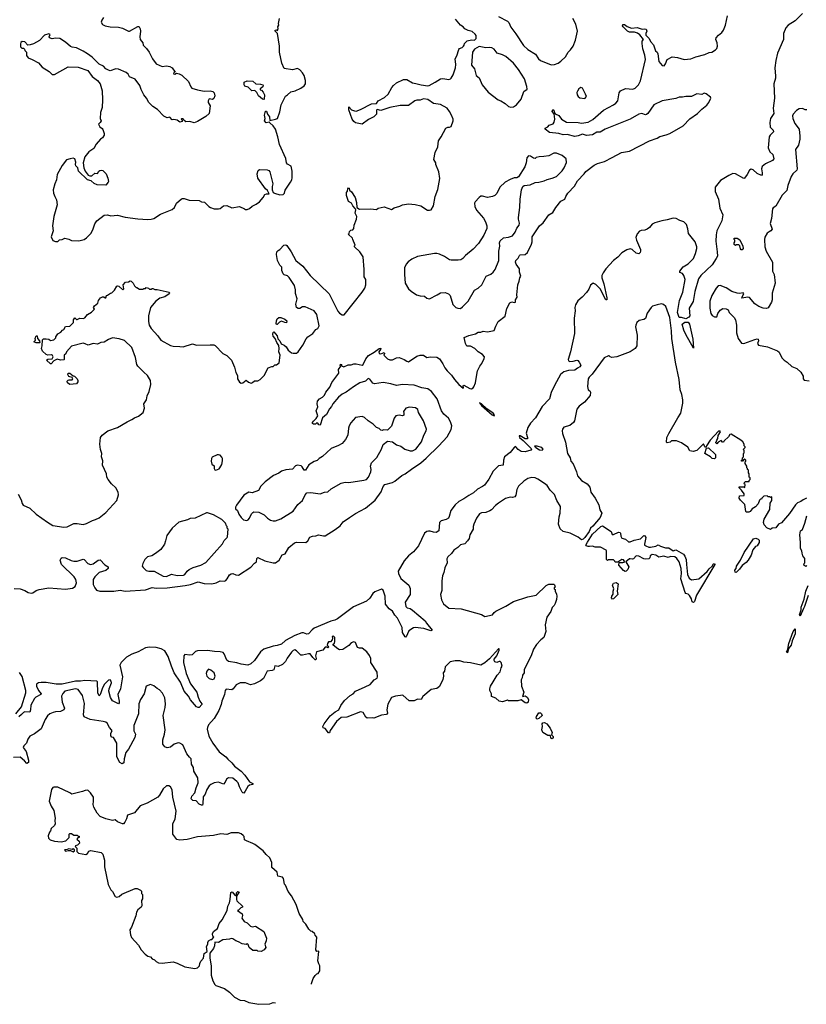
# Model space of a CAD drawing. Extents: x 2220333 to 2384341, y 721037 to 894043.
# Tile 109 of 256: x 2318030 to 2327389, y 760938 to 772660. Entities that reach past the tile are written whole.
import ezdxf

# ---------------------------------------------------------------- set-up
doc = ezdxf.new("R2010")
doc.units = 0

msp = doc.modelspace()

# ---------------------------------------------------------------- linework, layer by layer
at = {"layer": '0CON10XD'}
for points in [[(2319027, 772685), (2319007, 772655), (2319001, 772631), (2319015, 772602), (2319045, 772588), (2319107, 772573), (2319205, 772570), (2319255, 772558), (2319325, 772522), (2319335, 772522), (2319435, 772578), (2319445, 772580), (2319453, 772573), (2319465, 772550), (2319468, 772525), (2319459, 772455), (2319463, 772425), (2319496, 772386), (2319497, 772355), (2319537, 772317), (2319569, 772275), (2319609, 772195), (2319653, 772135), (2319724, 772104), (2319775, 772110), (2319815, 772102), (2319845, 772087), (2319880, 772035), (2319865, 772030), (2319860, 772015), (2319875, 772010), (2319895, 772022), (2319926, 772016), (2319958, 771998), (2320040, 771925), (2320065, 771860), (2320080, 771845), (2320145, 771824), (2320225, 771809), (2320295, 771815), (2320326, 771806), (2320345, 771789), (2320351, 771755), (2320340, 771720), (2320325, 771710), (2320285, 771717), (2320273, 771695), (2320273, 771675), (2320296, 771634), (2320285, 771545), (2320245, 771506), (2320145, 771449), (2320105, 771434), (2320056, 771446), (2320005, 771444), (2319982, 771462), (2319975, 771480), (2319955, 771480), (2319950, 771475), (2319962, 771462), (2319962, 771448), (2319935, 771438), (2319902, 771462), (2319865, 771470), (2319845, 771468), (2319815, 771498), (2319785, 771490), (2319745, 771512), (2319669, 771589), (2319615, 771626), (2319566, 771675), (2319537, 771727), (2319508, 771765), (2319475, 771828), (2319458, 771875), (2319402, 771952), (2319335, 771981), (2319320, 772010), (2319295, 772032), (2319205, 772069), (2319175, 772076), (2319108, 772052), (2319085, 772058), (2319055, 772076), (2319026, 772106), (2318975, 772132), (2318892, 772212), (2318835, 772254), (2318785, 772287), (2318704, 772324), (2318653, 772333), (2318635, 772342), (2318574, 772394), (2318507, 772437), (2318455, 772441), (2318415, 772434), (2318383, 772443), (2318380, 772455), (2318392, 772482), (2318375, 772492), (2318325, 772477), (2318265, 772413), (2318196, 772374), (2318155, 772360), (2318128, 772358), (2318090, 772395), (2318058, 772402), (2318045, 772390), (2318038, 772372), (2318038, 772335), (2318055, 772320), (2318075, 772320), (2318088, 772308), (2318090, 772295), (2318110, 772275), (2318110, 772235), (2318130, 772205), (2318180, 772185), (2318252, 772145), (2318296, 772096), (2318382, 772045), (2318418, 772008), (2318445, 772008), (2318605, 772098), (2318726, 772096), (2318840, 772055), (2318892, 771982), (2318957, 771937), (2318986, 771896), (2319010, 771815), (2319016, 771706)], [(2318485, 770020), (2318505, 770038), (2318535, 770042), (2318565, 770058), (2318615, 770048), (2318645, 770030), (2318735, 770028), (2318795, 770043), (2318825, 770064), (2318875, 770115), (2318900, 770160), (2318925, 770228), (2318948, 770265), (2319035, 770332), (2319074, 770336), (2319115, 770326), (2319195, 770332), (2319285, 770308), (2319435, 770289), (2319555, 770281), (2319596, 770284), (2319625, 770294), (2319706, 770345), (2319845, 770401), (2319871, 770425), (2319895, 770476), (2319955, 770528), (2319965, 770530), (2319985, 770530), (2320047, 770513), (2320165, 770508), (2320195, 770492), (2320227, 770487), (2320280, 770435), (2320300, 770425), (2320345, 770407), (2320395, 770410), (2320416, 770414), (2320455, 770443), (2320495, 770448), (2320555, 770422), (2320645, 770437), (2320705, 770410), (2320715, 770400), (2320735, 770400), (2320765, 770413), (2320795, 770440), (2320845, 770462), (2320885, 770490), (2320927, 770543), (2320945, 770578), (2320965, 770587), (2320998, 770585), (2320979, 770625), (2320955, 770648), (2320864, 770775), (2320856, 770825), (2320868, 770865), (2320885, 770878), (2320975, 770871), (2320995, 770863), (2321007, 770847), (2321043, 770705), (2321034, 770676), (2321034, 770635), (2321044, 770604), (2321063, 770593), (2321125, 770575), (2321165, 770580), (2321180, 770595), (2321189, 770631), (2321253, 770725), (2321266, 770754), (2321272, 770778), (2321272, 770855), (2321258, 770915), (2321218, 770938), (2321206, 770955), (2321196, 771006), (2321121, 771175), (2321103, 771265), (2321073, 771355), (2321045, 771398), (2321005, 771432), (2320998, 771438), (2320964, 771434), (2320944, 771455), (2320950, 771485), (2320943, 771525), (2320955, 771570), (2320965, 771570), (2320978, 771535), (2321003, 771505), (2321005, 771460), (2321075, 771474), (2321098, 771485), (2321126, 771564), (2321140, 771645), (2321191, 771749), (2321216, 771764), (2321255, 771800), (2321306, 771814), (2321375, 771843), (2321415, 771872), (2321432, 771895), (2321432, 771935), (2321413, 771995), (2321395, 772028), (2321365, 772062), (2321335, 772078), (2321275, 772062), (2321178, 772078), (2321148, 772142), (2321122, 772272), (2321121, 772345), (2321098, 772495), (2321070, 772525), (2321070, 772535), (2321085, 772540), (2321097, 772533), (2321107, 772555), (2321100, 772575), (2321112, 772595), (2321110, 772615), (2321122, 772675)], [(2327345, 772735), (2327255, 772646), (2327172, 772595), (2327145, 772563), (2327119, 772495), (2327118, 772425), (2327048, 772262), (2327027, 772175), (2327015, 772085), (2327022, 771988), (2327022, 771965), (2327001, 771895), (2327012, 771725), (2326996, 771605), (2327004, 771545), (2326964, 771485), (2326954, 771435), (2326961, 771381), (2326994, 771345), (2326999, 771325), (2326959, 771285), (2326949, 771265), (2326934, 771135), (2326956, 771086), (2326991, 771055), (2327004, 771005), (2326986, 770985), (2326904, 770945), (2326865, 770914), (2326855, 770885), (2326864, 770835), (2326864, 770816), (2326856, 770804), (2326805, 770829), (2326755, 770873), (2326735, 770881), (2326712, 770868), (2326684, 770815), (2326655, 770772), (2326645, 770768), (2326546, 770826), (2326515, 770827), (2326466, 770805), (2326368, 770745), (2326303, 770665), (2326304, 770615), (2326344, 770524), (2326362, 770415), (2326395, 770335), (2326386, 770265), (2326325, 770145), (2326315, 770097), (2326311, 770025), (2326330, 769895), (2326331, 769845), (2326318, 769815), (2326269, 769741), (2326135, 769615), (2326105, 769574), (2326061, 769425), (2326056, 769376), (2326044, 769305), (2325995, 769225), (2326002, 769135), (2325993, 769117), (2325955, 769099), (2325905, 769115), (2325875, 769114), (2325858, 769175), (2325879, 769315), (2325920, 769415), (2325946, 769565), (2325932, 769615), (2325915, 769639), (2325885, 769652), (2325884, 769665), (2325923, 769717), (2325985, 769753), (2326045, 769815), (2326072, 769875), (2326086, 769935), (2326086, 769955), (2326067, 770015), (2325986, 770115), (2325978, 770172), (2325965, 770220), (2325932, 770255), (2325885, 770268), (2325841, 770295), (2325805, 770299), (2325735, 770276), (2325669, 770265), (2325585, 770242), (2325556, 770225), (2325525, 770185), (2325495, 770165), (2325467, 770153), (2325425, 770151), (2325405, 770144), (2325375, 770112), (2325362, 770065), (2325369, 770035), (2325415, 769925), (2325417, 769903), (2325412, 769888), (2325395, 769874), (2325365, 769879), (2325318, 769925), (2325295, 769932), (2325255, 769922), (2325194, 769885), (2325147, 769833), (2325095, 769792), (2325005, 769693), (2324972, 769645), (2324958, 769615), (2324957, 769585), (2324981, 769515), (2325015, 769349), (2325015, 769324), (2325002, 769325), (2324935, 769455), (2324885, 769509), (2324855, 769525), (2324821, 769499), (2324800, 769450), (2324775, 769411), (2324723, 769355), (2324669, 769311), (2324644, 769265), (2324637, 769235), (2324638, 769195), (2324627, 769105), (2324632, 768925), (2324584, 768706), (2324554, 768614), (2324559, 768599), (2324575, 768591), (2324615, 768594), (2324657, 768607), (2324672, 768602), (2324685, 768584), (2324708, 768545), (2324695, 768526), (2324667, 768513), (2324635, 768488), (2324560, 768485), (2324505, 768466), (2324465, 768434), (2324393, 768305), (2324355, 768222), (2324332, 768148), (2324246, 768054), (2324169, 767921), (2324108, 767855), (2324075, 767805), (2324057, 767737), (2324072, 767685), (2324070, 767670), (2324045, 767670), (2323985, 767704), (2323971, 767705), (2323975, 767684), (2324020, 767650), (2324116, 767555), (2324119, 767545), (2324111, 767535), (2324044, 767516), (2323995, 767519), (2323962, 767542), (2323935, 767576), (2323925, 767577), (2323915, 767568), (2323865, 767508), (2323798, 767455), (2323787, 767417), (2323782, 767358), (2323725, 767348), (2323663, 767285), (2323612, 767188), (2323560, 767120), (2323537, 767103), (2323475, 767072), (2323431, 767025), (2323375, 766997), (2323316, 766954), (2323255, 766923), (2323210, 766885), (2323160, 766815), (2323141, 766745), (2323130, 766725), (2323105, 766708), (2323045, 766693), (2323026, 766675), (2323015, 766574), (2322986, 766554), (2322955, 766558), (2322915, 766572), (2322895, 766572), (2322875, 766567), (2322845, 766545), (2322774, 766395), (2322716, 766324), (2322656, 766275), (2322605, 766217), (2322532, 766095), (2322536, 766065), (2322565, 766009), (2322658, 765928), (2322677, 765887), (2322677, 765815), (2322617, 765725), (2322623, 765675), (2322639, 765659), (2322675, 765648), (2322705, 765630), (2322853, 765505), (2322870, 765475), (2322938, 765392), (2322920, 765385), (2322838, 765412), (2322735, 765424), (2322715, 765418), (2322661, 765385), (2322628, 765312), (2322625, 765308), (2322615, 765312), (2322585, 765365), (2322580, 765425), (2322525, 765533), (2322492, 765572), (2322465, 765618), (2322425, 765646), (2322383, 765703), (2322380, 765795), (2322355, 765869), (2322335, 765882), (2322255, 765847), (2322233, 765827), (2322195, 765774), (2322155, 765739), (2322001, 765669), (2321812, 765528), (2321780, 765510), (2321732, 765498), (2321534, 765415), (2321508, 765395), (2321465, 765348), (2321445, 765345), (2321405, 765361), (2321385, 765360), (2321302, 765328), (2321191, 765269), (2321145, 765227), (2321095, 765209), (2321045, 765203), (2320935, 765165), (2320895, 765135), (2320825, 765029), (2320779, 764991), (2320745, 764974), (2320665, 764988), (2320615, 765004), (2320515, 765019), (2320495, 765035), (2320461, 765111), (2320450, 765125), (2320415, 765135), (2320346, 765136), (2320265, 765150), (2320144, 765146), (2320122, 765138), (2320082, 765098), (2320055, 765093), (2319996, 765104), (2319983, 765087), (2319978, 765005), (2320009, 764875), (2320063, 764753), (2320137, 764655), (2320153, 764595), (2320175, 764546), (2320196, 764515), (2320196, 764505), (2320165, 764473), (2320155, 764470), (2320135, 764480), (2320064, 764564), (2320038, 764608), (2319985, 764664), (2319943, 764773), (2319867, 764885), (2319835, 764965)], [(2323029, 770771), (2323015, 770850), (2322983, 770935), (2322982, 770955), (2322958, 770995), (2322972, 771078), (2323003, 771145), (2323012, 771218), (2323046, 771264), (2323102, 771368), (2323125, 771382), (2323145, 771380), (2323165, 771390), (2323187, 771455), (2323189, 771475), (2323168, 771525), (2323145, 771568), (2323115, 771605), (2323035, 771650), (2322955, 771664), (2322885, 771708), (2322835, 771717), (2322795, 771703), (2322755, 771702), (2322730, 771695), (2322655, 771638), (2322555, 771640), (2322435, 771616), (2322325, 771579), (2322285, 771591), (2322276, 771584), (2322274, 771535), (2322245, 771505), (2322180, 771470), (2322105, 771417), (2322025, 771431), (2322005, 771447), (2321985, 771476), (2321945, 771585), (2321945, 771622), (2321978, 771588), (2322013, 771573), (2322035, 771572), (2322085, 771590), (2322215, 771660), (2322275, 771662), (2322296, 771695), (2322372, 771735), (2322416, 771774), (2322456, 771854), (2322478, 771875), (2322515, 771907), (2322595, 771947), (2322636, 771946), (2322705, 771908), (2322745, 771902), (2322805, 771884), (2322885, 771873), (2322900, 771875), (2322974, 771916), (2323035, 771956), (2323065, 771959), (2323135, 771949), (2323155, 771954), (2323165, 771963), (2323189, 772005), (2323217, 772085), (2323220, 772125), (2323213, 772195), (2323232, 772228), (2323253, 772307), (2323263, 772317), (2323295, 772328), (2323312, 772345), (2323320, 772355), (2323322, 772378), (2323355, 772410), (2323405, 772420), (2323442, 772418), (2323462, 772438), (2323462, 772472), (2323449, 772489), (2323415, 772518), (2323365, 772532), (2323325, 772552), (2323305, 772573), (2323273, 772593), (2323217, 772665)], [(2323465, 768410), (2323475, 768480), (2323504, 768536), (2323528, 768565), (2323558, 768625), (2323560, 768645), (2323535, 768672), (2323484, 768704), (2323445, 768747), (2323395, 768772), (2323352, 768772), (2323333, 768803), (2323318, 768875), (2323375, 768901), (2323455, 768921), (2323485, 768938), (2323515, 768939), (2323545, 768951), (2323595, 768944), (2323675, 768960), (2323695, 769013), (2323723, 769065), (2323805, 769132), (2323825, 769222), (2323862, 769288), (2323885, 769302), (2323915, 769292), (2323930, 769295), (2323931, 769325), (2323948, 769355), (2323943, 769383), (2323956, 769504), (2323972, 769545), (2323980, 769585), (2323992, 769605), (2323976, 769655), (2323976, 769695), (2323938, 769748), (2323931, 769775), (2323934, 769795), (2323959, 769821), (2323976, 769854), (2323985, 769860), (2324045, 769864), (2324071, 769889), (2324121, 769989), (2324129, 770015), (2324129, 770075), (2324216, 770205), (2324257, 770243), (2324326, 770335), (2324372, 770365), (2324410, 770425), (2324470, 770500), (2324515, 770522), (2324526, 770555), (2324551, 770595), (2324632, 770678), (2324667, 770743), (2324745, 770824), (2324765, 770854), (2324865, 770927), (2324905, 770947), (2324988, 770972), (2325080, 771020), (2325192, 771078), (2325285, 771095), (2325524, 771216), (2325615, 771251), (2325645, 771271), (2325722, 771288), (2325765, 771306), (2325925, 771397), (2326005, 771479), (2326095, 771544), (2326145, 771595), (2326205, 771643), (2326231, 771675), (2326253, 771725), (2326249, 771739), (2326197, 771777), (2326175, 771784), (2326145, 771769), (2326085, 771777), (2326023, 771747), (2325955, 771746), (2325915, 771738), (2325875, 771739), (2325835, 771720), (2325675, 771695), (2325573, 771645), (2325505, 771545), (2325489, 771531), (2325475, 771528), (2325432, 771542), (2325395, 771535), (2325294, 771476), (2324995, 771357), (2324935, 771321), (2324895, 771320), (2324845, 771290), (2324775, 771282), (2324725, 771299), (2324675, 771277), (2324635, 771270), (2324545, 771292), (2324495, 771291), (2324445, 771305), (2324335, 771315), (2324282, 771355), (2324283, 771367), (2324312, 771385), (2324330, 771405), (2324378, 771422), (2324390, 771440), (2324399, 771475), (2324388, 771538), (2324367, 771565), (2324375, 771590), (2324385, 771582), (2324392, 771552), (2324401, 771541), (2324445, 771518), (2324475, 771474), (2324535, 771439), (2324676, 771436), (2324715, 771428), (2324795, 771440), (2324848, 771472), (2324975, 771583), (2325096, 771645), (2325124, 771665), (2325148, 771695), (2325162, 771788), (2325177, 771815), (2325238, 771842), (2325325, 771834), (2325354, 771846), (2325393, 771885), (2325415, 771933), (2325475, 772185), (2325468, 772238), (2325444, 772315), (2325435, 772375), (2325437, 772403), (2325452, 772425), (2325408, 772478), (2325381, 772501), (2325345, 772513), (2325285, 772513), (2325261, 772525), (2325209, 772575), (2325204, 772586), (2325207, 772603), (2325225, 772603), (2325257, 772577), (2325309, 772559), (2325376, 772566), (2325435, 772549), (2325465, 772553), (2325485, 772546), (2325490, 772525), (2325478, 772495), (2325479, 772475), (2325518, 772438), (2325535, 772399), (2325572, 772362), (2325595, 772290), (2325615, 772272), (2325623, 772255), (2325635, 772161), (2325675, 772113), (2325698, 772112), (2325714, 772135), (2325733, 772187), (2325795, 772217), (2325855, 772211), (2325936, 772186), (2326015, 772194), (2326075, 772219), (2326182, 772245), (2326235, 772268), (2326265, 772275), (2326309, 772301), (2326323, 772317), (2326334, 772346), (2326330, 772385), (2326313, 772423), (2326318, 772445), (2326343, 772477), (2326385, 772506), (2326404, 772535), (2326427, 772595), (2326451, 772705)], [(2323725, 772697), (2323835, 772641), (2323850, 772625), (2323875, 772571), (2323933, 772493), (2324025, 772352), (2324075, 772307), (2324168, 772248), (2324202, 772195), (2324225, 772175), (2324355, 772121), (2324394, 772126), (2324435, 772141), (2324470, 772165), (2324525, 772218), (2324556, 772274), (2324585, 772303), (2324614, 772345), (2324642, 772415), (2324666, 772525), (2324647, 772605), (2324613, 772673)], [(2323875, 771618), (2323905, 771622), (2323942, 771648), (2323997, 771715), (2324029, 771805), (2324066, 771834), (2324064, 771865), (2324037, 771955), (2323965, 772068), (2323905, 772142), (2323815, 772220), (2323773, 772243), (2323711, 772261), (2323675, 772308), (2323646, 772326), (2323615, 772330), (2323575, 772323), (2323495, 772342), (2323441, 772309), (2323417, 772273), (2323407, 772117), (2323440, 772075), (2323460, 771995), (2323496, 771966), (2323534, 771884), (2323605, 771796), (2323724, 771705), (2323754, 771694), (2323805, 771664), (2323847, 771625), (2323875, 771618)], [(2320935, 771710), (2320920, 771715), (2320872, 771755), (2320853, 771793), (2320828, 771818), (2320790, 771815), (2320750, 771855), (2320710, 771870), (2320700, 771885), (2320700, 771915), (2320735, 771933), (2320805, 771930), (2320838, 771898), (2320895, 771894), (2320922, 771885), (2320927, 771875), (2320921, 771859), (2320890, 771835), (2320890, 771825), (2320905, 771820), (2320926, 771796), (2320942, 771765), (2320940, 771715), (2320935, 771710)], [(2324755, 771720), (2324772, 771745), (2324763, 771775), (2324727, 771845), (2324705, 771852), (2324682, 771835), (2324665, 771810), (2324660, 771795), (2324663, 771765), (2324675, 771747), (2324695, 771731), (2324755, 771720)], [(2319016, 771706), (2319012, 771615), (2318991, 771555), (2318988, 771485), (2318998, 771455), (2318988, 771435), (2318968, 771415), (2318984, 771384), (2319013, 771363), (2319021, 771351), (2319036, 771306), (2319034, 771285), (2319016, 771254), (2318992, 771238), (2318940, 771180), (2318912, 771125), (2318852, 771088), (2318804, 771026), (2318786, 770955), (2318794, 770895), (2318807, 770855), (2318845, 770810), (2318865, 770802), (2318887, 770803), (2318925, 770832), (2318955, 770830), (2318970, 770855), (2318985, 770866), (2319005, 770870), (2319020, 770865), (2319057, 770825), (2319078, 770775), (2319086, 770735), (2319082, 770725), (2319055, 770690), (2318952, 770692), (2318915, 770710), (2318881, 770741), (2318838, 770755), (2318730, 770855), (2318722, 770895), (2318699, 770919), (2318693, 770935), (2318697, 770965), (2318685, 771002), (2318665, 771013), (2318632, 771005), (2318585, 770992), (2318534, 770925), (2318477, 770815), (2318467, 770755), (2318446, 770705), (2318429, 770635), (2318433, 770595), (2318446, 770556), (2318468, 770515), (2318474, 770455), (2318438, 770315), (2318422, 770205), (2318428, 770145), (2318403, 770075), (2318425, 770032), (2318455, 770020), (2318485, 770020)], [(2327395, 771586), (2327375, 771587), (2327345, 771604), (2327305, 771597), (2327272, 771578), (2327233, 771535), (2327226, 771514), (2327228, 771485), (2327254, 771425), (2327304, 771355), (2327314, 771275), (2327313, 771237), (2327298, 771165), (2327262, 771115), (2327280, 770885), (2327275, 770870), (2327227, 770823), (2327210, 770795), (2327169, 770685), (2327158, 770625), (2327100, 770570), (2327025, 770438), (2326995, 770420), (2326985, 770408), (2326974, 770295), (2326959, 770235), (2326981, 770165), (2326969, 770145), (2326947, 770135), (2326922, 770118), (2326895, 770072), (2326891, 770045), (2326897, 769957), (2326912, 769905), (2326986, 769775), (2326986, 769665), (2327007, 769625), (2327018, 769525), (2326982, 769405), (2326984, 769325), (2326976, 769295), (2326935, 769230), (2326915, 769222), (2326875, 769224), (2326825, 769244), (2326775, 769278), (2326715, 769351), (2326694, 769356), (2326623, 769343), (2326625, 769360), (2326647, 769395), (2326637, 769407), (2326595, 769400), (2326565, 769403), (2326504, 769424), (2326435, 769466), (2326365, 769494), (2326340, 769490), (2326318, 769465), (2326266, 769375), (2326243, 769307), (2326241, 769225), (2326254, 769164), (2326270, 769140), (2326295, 769123), (2326325, 769122), (2326337, 769163), (2326365, 769202), (2326395, 769222), (2326435, 769218), (2326460, 769205), (2326472, 769172), (2326532, 769115), (2326548, 769085), (2326560, 769025), (2326558, 768932), (2326580, 768865), (2326617, 768807), (2326644, 768804), (2326778, 768852), (2326805, 768860), (2326816, 768856), (2326820, 768835), (2326810, 768805), (2326820, 768785), (2326926, 768766), (2327047, 768717), (2327065, 768700), (2327098, 768635), (2327125, 768608), (2327163, 768583), (2327215, 768532), (2327275, 768508), (2327323, 768463), (2327352, 768415), (2327352, 768385), (2327365, 768370), (2327425, 768362)], [(2323275, 769223), (2323299, 769241), (2323365, 769310), (2323442, 769438), (2323485, 769465), (2323527, 769503), (2323582, 769608), (2323635, 769631), (2323665, 769656), (2323686, 769685), (2323730, 769795), (2323732, 769905), (2323742, 769965), (2323738, 770005), (2323745, 770026), (2323785, 770061), (2323845, 770069), (2323894, 770086), (2323925, 770130), (2323945, 770177), (2323974, 770215), (2323978, 770238), (2323964, 770285), (2323964, 770305), (2323981, 770425), (2323984, 770524), (2324000, 770635), (2324018, 770675), (2324033, 770687), (2324105, 770693), (2324165, 770720), (2324206, 770724), (2324269, 770741), (2324305, 770759), (2324365, 770772), (2324416, 770795), (2324485, 770861), (2324508, 770895), (2324535, 770960), (2324532, 771002), (2324484, 771044), (2324415, 771071), (2324385, 771069), (2324325, 771040), (2324265, 771030), (2324211, 771029), (2324175, 771018), (2324163, 771007), (2324145, 771011), (2324107, 771037), (2324085, 771040), (2324064, 771016), (2324056, 770954), (2324042, 770908), (2323965, 770788), (2323945, 770777), (2323915, 770776), (2323865, 770758), (2323807, 770725), (2323743, 770665), (2323708, 770592), (2323685, 770568), (2323656, 770554), (2323595, 770543), (2323535, 770557), (2323515, 770557), (2323498, 770545), (2323449, 770491), (2323443, 770475), (2323447, 770435), (2323464, 770394), (2323548, 770298), (2323573, 770255), (2323589, 770205), (2323586, 770175), (2323554, 770095), (2323490, 769995), (2323425, 769927), (2323335, 769853), (2323302, 769818), (2323278, 769802), (2323245, 769796), (2323163, 769797), (2323142, 769802), (2323085, 769840), (2323025, 769867), (2322995, 769877), (2322967, 769877), (2322765, 769840), (2322695, 769807), (2322652, 769778), (2322629, 769751), (2322610, 769705), (2322609, 769625), (2322618, 769525), (2322657, 769457), (2322687, 769427), (2322753, 769383), (2322793, 769373), (2322845, 769368), (2322873, 769343), (2322905, 769338), (2322997, 769383), (2323035, 769410), (2323092, 769412), (2323130, 769395), (2323150, 769375), (2323185, 769270), (2323220, 769235), (2323244, 769224), (2323275, 769223)], [(2318013, 767013), (2318046, 766945), (2318059, 766899), (2318072, 766882), (2318152, 766845), (2318225, 766772), (2318359, 766679), (2318425, 766638), (2318557, 766617), (2318595, 766621), (2318675, 766660), (2318715, 766661), (2318785, 766650), (2318825, 766661), (2318895, 766699), (2318932, 766708), (2318975, 766731), (2319055, 766791), (2319184, 766935), (2319206, 767005), (2319202, 767035), (2319172, 767085), (2319124, 767134), (2319084, 767184), (2319068, 767215), (2319062, 767255), (2319016, 767355), (2319018, 767408), (2319002, 767455), (2319007, 767495), (2318992, 767542), (2318983, 767605), (2318993, 767685), (2319012, 767715), (2319078, 767765), (2319195, 767806), (2319307, 767873), (2319365, 767899), (2319395, 767921), (2319445, 767940), (2319497, 767985), (2319516, 768035), (2319507, 768085), (2319538, 768135), (2319548, 768182), (2319572, 768235), (2319590, 768315), (2319586, 768365), (2319552, 768425), (2319505, 768462), (2319436, 768536), (2319424, 768555), (2319408, 768638), (2319365, 768757), (2319275, 768839), (2319215, 768860), (2319135, 768872), (2319085, 768853), (2319035, 768819), (2318995, 768817), (2318955, 768797), (2318905, 768804), (2318845, 768784), (2318810, 768800), (2318785, 768809), (2318645, 768774), (2318588, 768705), (2318578, 768682), (2318558, 768665), (2318560, 768615), (2318555, 768610), (2318515, 768607), (2318475, 768617), (2318435, 768598), (2318406, 768564), (2318395, 768562), (2318350, 768605), (2318365, 768617), (2318416, 768624), (2318430, 768645), (2318422, 768662), (2318410, 768670), (2318365, 768666), (2318345, 768673), (2318302, 768715), (2318288, 768745), (2318297, 768777), (2318303, 768847), (2318315, 768860), (2318345, 768862), (2318377, 768857), (2318395, 768840), (2318435, 768850), (2318458, 768872), (2318460, 768885), (2318482, 768918), (2318520, 768940), (2318538, 768965), (2318557, 768973), (2318574, 769006), (2318627, 769013), (2318670, 769055), (2318670, 769085), (2318685, 769110), (2318705, 769090), (2318715, 769090), (2318745, 769108), (2318785, 769102), (2318805, 769110), (2318835, 769150), (2318883, 769177), (2318918, 769212), (2318910, 769235), (2318918, 769255), (2318958, 769285), (2318968, 769315), (2318992, 769348), (2319015, 769362), (2319032, 769362), (2319045, 769350), (2319055, 769350), (2319062, 769378), (2319075, 769380), (2319110, 769405), (2319125, 769408), (2319159, 769441), (2319185, 769488), (2319195, 769492), (2319209, 769489), (2319257, 769443), (2319268, 769455), (2319260, 769505), (2319290, 769535), (2319325, 769538), (2319345, 769550), (2319358, 769548), (2319380, 769525), (2319395, 769490), (2319415, 769470), (2319425, 769470), (2319455, 769450), (2319497, 769453), (2319505, 769460), (2319525, 769460), (2319535, 769470), (2319562, 769462), (2319575, 769450), (2319595, 769450), (2319605, 769460), (2319615, 769460), (2319637, 769447), (2319666, 769446), (2319810, 769415), (2319813, 769405), (2319807, 769395), (2319755, 769360), (2319696, 769344), (2319651, 769309), (2319586, 769234), (2319564, 769135), (2319563, 769065), (2319571, 769025), (2319596, 768985), (2319674, 768895), (2319710, 768845), (2319825, 768781), (2319855, 768773), (2319935, 768771), (2319975, 768764), (2320085, 768800), (2320135, 768784), (2320295, 768789), (2320338, 768788), (2320355, 768781), (2320446, 768686), (2320495, 768662), (2320549, 768605), (2320586, 768525), (2320601, 768461), (2320621, 768425), (2320622, 768385), (2320645, 768344), (2320665, 768334), (2320685, 768337), (2320725, 768367), (2320754, 768344), (2320785, 768334), (2320801, 768339), (2320825, 768360), (2320865, 768362), (2320893, 768375), (2320938, 768425), (2320988, 768515), (2321028, 768532), (2321047, 768533), (2321065, 768550), (2321085, 768550), (2321117, 768573), (2321128, 768665), (2321112, 768705), (2321118, 768745), (2321112, 768782), (2321088, 768815), (2321070, 768865), (2321045, 768893), (2321040, 768915), (2321045, 768934), (2321055, 768943), (2321092, 768895), (2321102, 768862), (2321127, 768835), (2321141, 768801), (2321175, 768786), (2321199, 768765), (2321226, 768726), (2321264, 768694), (2321285, 768688), (2321325, 768689), (2321345, 768706), (2321397, 768785), (2321438, 768862), (2321457, 768885), (2321517, 768925), (2321555, 768972), (2321576, 768984), (2321594, 769016), (2321565, 769150), (2321535, 769192), (2321425, 769240), (2321395, 769240), (2321365, 769223), (2321345, 769223), (2321323, 769233), (2321317, 769275), (2321333, 769335), (2321312, 769402), (2321311, 769445), (2321301, 769495), (2321235, 769590), (2321215, 769609), (2321175, 769623), (2321164, 769634), (2321148, 769675), (2321150, 769715), (2321126, 769736), (2321098, 769795), (2321086, 769866), (2321090, 769895), (2321106, 769914), (2321127, 769925), (2321173, 769977), (2321195, 769979), (2321210, 769970), (2321258, 769898), (2321316, 769795), (2321400, 769725), (2321485, 769615), (2321712, 769395), (2321815, 769190), (2321834, 769165), (2321865, 769148), (2321892, 769148), (2322103, 769415), (2322137, 769465), (2322150, 769505), (2322147, 769565), (2322127, 769597), (2322130, 769685), (2322117, 769835), (2322076, 769896), (2322013, 769955), (2322013, 769967), (2322020, 769975), (2321992, 770045), (2321989, 770059), (2321940, 770105), (2321950, 770115), (2321955, 770140), (2321970, 770155), (2321995, 770160), (2322007, 770173), (2322009, 770215), (2322037, 770285), (2322040, 770315), (2322022, 770355), (2322028, 770395), (2322022, 770412), (2321992, 770445), (2321976, 770476), (2321942, 770495), (2321918, 770565), (2321918, 770602), (2321932, 770618), (2321933, 770647), (2321942, 770658), (2321950, 770655), (2321952, 770632), (2321979, 770609), (2322022, 770545), (2322037, 770485), (2322040, 770425), (2322074, 770404), (2322205, 770408), (2322275, 770402), (2322295, 770417), (2322365, 770433), (2322455, 770402), (2322485, 770420), (2322552, 770438), (2322585, 770457), (2322655, 770468), (2322735, 770461), (2322804, 770444), (2322882, 770392), (2322905, 770391), (2322925, 770398), (2322954, 770445), (2322972, 770555), (2323005, 770640), (2323029, 770771)], [(2326625, 769920), (2326615, 769920), (2326605, 769930), (2326597, 769967), (2326585, 769980), (2326555, 769980), (2326545, 769970), (2326532, 769982), (2326530, 770005), (2326540, 770015), (2326540, 770035), (2326530, 770045), (2326532, 770058), (2326567, 770057), (2326598, 770038), (2326632, 769965), (2326637, 769935), (2326625, 769920)], [(2327095, 766668), (2327060, 766655), (2327025, 766610), (2326983, 766607), (2326965, 766592), (2326919, 766609), (2326886, 766646), (2326879, 766675), (2326888, 766712), (2326955, 766830), (2326958, 766902), (2326980, 766935), (2326980, 766975), (2326975, 766980), (2326965, 766970), (2326955, 766980), (2326935, 766980), (2326925, 766990), (2326883, 766987), (2326860, 766965), (2326855, 766950), (2326845, 766950), (2326832, 766938), (2326818, 766895), (2326785, 766862), (2326745, 766838), (2326720, 766805), (2326705, 766798), (2326678, 766798), (2326670, 766805), (2326657, 766887), (2326605, 766940), (2326590, 766965), (2326595, 766990), (2326650, 766995), (2326650, 767015), (2326620, 767060), (2326590, 767085), (2326592, 767098), (2326645, 767100), (2326658, 767092), (2326660, 767125), (2326650, 767135), (2326652, 767148), (2326665, 767160), (2326708, 767162), (2326710, 767175), (2326720, 767185), (2326720, 767205), (2326710, 767215), (2326710, 767255), (2326700, 767265), (2326700, 767295), (2326690, 767305), (2326690, 767315), (2326680, 767325), (2326680, 767345), (2326660, 767375), (2326660, 767395), (2326670, 767405), (2326670, 767415), (2326655, 767430), (2326628, 767402), (2326620, 767405), (2326620, 767415), (2326630, 767425), (2326630, 767445), (2326640, 767455), (2326640, 767495), (2326648, 767505), (2326648, 767528), (2326640, 767545), (2326660, 767565), (2326660, 767575), (2326650, 767585), (2326650, 767605), (2326632, 767635), (2326610, 767655), (2326495, 767726), (2326478, 767722), (2326462, 767695), (2326410, 767645), (2326405, 767630), (2326392, 767632), (2326375, 767650), (2326340, 767630), (2326325, 767610), (2326310, 767625), (2326318, 767632), (2326323, 767655), (2326338, 767675), (2326341, 767709), (2326368, 767755), (2326365, 767760), (2326345, 767760), (2326247, 767655), (2326200, 767585), (2326198, 767572), (2326185, 767570), (2326180, 767575), (2326165, 767610), (2326088, 767532), (2326042, 767518), (2326005, 767525), (2325980, 767570), (2325904, 767624), (2325845, 767648), (2325785, 767648), (2325768, 767632), (2325735, 767624), (2325725, 767630), (2325730, 767685), (2325752, 767735), (2325859, 767921), (2325897, 767975), (2325922, 768095), (2325922, 768135), (2325909, 768199), (2325890, 768255), (2325876, 768375), (2325832, 768582), (2325790, 768865), (2325787, 768955), (2325765, 769115), (2325716, 769245), (2325690, 769270), (2325665, 769276), (2325613, 769267), (2325561, 769249), (2325544, 769235), (2325497, 769165), (2325475, 769103), (2325455, 769089), (2325400, 769080), (2325374, 769056), (2325359, 769025), (2325356, 769005), (2325378, 768905), (2325374, 768776), (2325353, 768745), (2325295, 768706), (2325135, 768648), (2325075, 768640), (2325055, 768648), (2325045, 768660), (2325035, 768660), (2324986, 768634), (2324840, 768440), (2324804, 768406), (2324794, 768385), (2324786, 768294), (2324794, 768255), (2324815, 768240), (2324822, 768225), (2324816, 768185), (2324750, 768105), (2324685, 768058), (2324657, 768025), (2324631, 767885), (2324621, 767865), (2324575, 767827), (2324505, 767810), (2324487, 767785), (2324484, 767766), (2324489, 767735), (2324525, 767630), (2324548, 767495), (2324578, 767445), (2324586, 767405), (2324614, 767374), (2324654, 767275), (2324665, 767229), (2324714, 767174), (2324783, 767135), (2324812, 767095), (2324826, 767035), (2324876, 766965), (2324919, 766885), (2324934, 766824), (2324956, 766785), (2324935, 766735), (2324851, 766629), (2324821, 766605), (2324806, 766565), (2324755, 766496), (2324735, 766474), (2324715, 766466), (2324675, 766501), (2324578, 766545), (2324495, 766568), (2324459, 766599), (2324441, 766655), (2324449, 766741), (2324461, 766785), (2324463, 766865), (2324422, 766935), (2324395, 767008), (2324340, 767060), (2324305, 767113), (2324275, 767137), (2324195, 767191), (2324165, 767204), (2324125, 767210), (2324075, 767197), (2324028, 767165), (2323965, 767108), (2323943, 767067), (2323932, 766998), (2323921, 766979), (2323895, 766971), (2323864, 766976), (2323812, 766958), (2323728, 766905), (2323693, 766877), (2323645, 766824), (2323625, 766811), (2323575, 766794), (2323525, 766790), (2323500, 766775), (2323467, 766725), (2323432, 766655), (2323424, 766625), (2323426, 766594), (2323385, 766528), (2323376, 766485), (2323359, 766455), (2323325, 766421), (2323274, 766406), (2323244, 766376), (2323195, 766346), (2323166, 766304), (2323122, 766265), (2323113, 766243), (2323118, 766195), (2323087, 766135), (2323075, 766080), (2323061, 766039), (2323051, 765979), (2323054, 765866), (2323036, 765815), (2323049, 765755), (2323074, 765704), (2323135, 765652), (2323284, 765644), (2323525, 765580), (2323565, 765556), (2323655, 765574), (2323676, 765604), (2323695, 765618), (2323815, 765679), (2323906, 765734), (2324075, 765789), (2324175, 765810), (2324295, 765922), (2324325, 765940), (2324385, 765940), (2324395, 765930), (2324400, 765905), (2324390, 765895), (2324390, 765885), (2324400, 765875), (2324400, 765855), (2324415, 765820), (2324420, 765795), (2324417, 765757), (2324402, 765708), (2324390, 765685), (2324365, 765660), (2324350, 765615), (2324302, 765545), (2324282, 765455), (2324290, 765375), (2324267, 765305), (2324232, 765278), (2324179, 765221), (2324142, 765165), (2324117, 765085), (2324032, 764925), (2324032, 764885), (2324012, 764855), (2324010, 764825), (2323998, 764802), (2324001, 764725), (2324028, 764655), (2324013, 764603), (2324045, 764609), (2324066, 764596), (2324084, 764565), (2324081, 764535), (2324065, 764524), (2324045, 764527), (2323995, 764562), (2323955, 764550), (2323845, 764552), (2323835, 764558), (2323775, 764540), (2323735, 764548), (2323695, 764582), (2323643, 764603), (2323642, 764635), (2323623, 764673), (2323624, 764695), (2323631, 764725), (2323665, 764778), (2323710, 764855), (2323746, 764894), (2323758, 764942), (2323772, 764965), (2323758, 765005), (2323745, 765018), (2323735, 765020), (2323705, 765007), (2323683, 765015), (2323675, 765030), (2323676, 765045), (2323705, 765088), (2323735, 765152), (2323735, 765170), (2323725, 765169), (2323618, 765052), (2323565, 765004), (2323515, 764977), (2323395, 765004), (2323315, 765012), (2323265, 765028), (2323213, 765027), (2323152, 765015), (2323093, 764957), (2323083, 764905), (2323068, 764885), (2323073, 764845), (2323066, 764805), (2323025, 764722), (2322994, 764696), (2322924, 764686), (2322827, 764603), (2322805, 764568), (2322765, 764572), (2322725, 764550), (2322665, 764550), (2322587, 764617), (2322503, 764607), (2322455, 764590), (2322410, 764510), (2322398, 764445), (2322407, 764405), (2322395, 764388), (2322335, 764380), (2322245, 764343), (2322225, 764348), (2322165, 764343), (2322148, 764355), (2322115, 764412), (2322085, 764421), (2321922, 764355), (2321855, 764353), (2321798, 764305), (2321724, 764196), (2321715, 764170), (2321705, 764170), (2321665, 764222), (2321640, 764230), (2321636, 764245), (2321652, 764275), (2321725, 764370), (2321785, 764420), (2321826, 764444), (2321852, 764495), (2321896, 764554), (2321962, 764615), (2321996, 764634), (2322026, 764664), (2322141, 764719), (2322198, 764745), (2322248, 764802), (2322285, 764820), (2322289, 764835), (2322285, 764892), (2322207, 765005), (2322206, 765056), (2322191, 765091), (2322162, 765132), (2322106, 765176), (2322074, 765176), (2322048, 765185), (2322024, 765244), (2322005, 765253), (2321975, 765243), (2321945, 765208), (2321875, 765162), (2321835, 765158), (2321815, 765168), (2321760, 765215), (2321760, 765225), (2321774, 765236), (2321779, 765255), (2321779, 765305), (2321765, 765319), (2321748, 765315), (2321752, 765295), (2321748, 765275), (2321727, 765253), (2321705, 765252), (2321692, 765235), (2321690, 765215), (2321710, 765195), (2321698, 765182), (2321685, 765190), (2321665, 765190), (2321638, 765152), (2321563, 765135), (2321548, 765085), (2321557, 765055), (2321555, 765040), (2321545, 765040), (2321517, 765067), (2321485, 765109), (2321465, 765111), (2321395, 765094), (2321375, 765096), (2321325, 765147), (2321305, 765156), (2321285, 765149), (2321265, 765131), (2321211, 765059), (2321192, 765018), (2321156, 764984), (2321105, 764961), (2321064, 764966), (2321055, 764920), (2321035, 764911), (2320976, 764904), (2320929, 764815), (2320895, 764788), (2320825, 764751), (2320775, 764740), (2320715, 764764), (2320655, 764766), (2320605, 764743), (2320571, 764695), (2320555, 764681), (2320485, 764688), (2320476, 764674), (2320466, 764625), (2320436, 764545), (2320429, 764505), (2320401, 764435), (2320345, 764339), (2320277, 764265), (2320263, 764235), (2320261, 764215), (2320280, 764130), (2320327, 764045), (2320405, 763942), (2320484, 763885), (2320505, 763858), (2320555, 763811), (2320585, 763773), (2320665, 763714), (2320710, 763665), (2320765, 763588), (2320803, 763565), (2320802, 763555), (2320765, 763546), (2320745, 763531), (2320714, 763475), (2320695, 763453), (2320685, 763454), (2320677, 763465), (2320645, 763525), (2320628, 763575), (2320615, 763592), (2320565, 763629), (2320515, 763634), (2320491, 763619), (2320475, 763583), (2320455, 763559), (2320395, 763582), (2320345, 763574), (2320305, 763555), (2320285, 763538), (2320256, 763495), (2320235, 763438), (2320214, 763406), (2320209, 763325), (2320205, 763310), (2320195, 763307), (2320165, 763320), (2320129, 763359), (2320089, 763365), (2320072, 763385), (2320079, 763415), (2320114, 763456), (2320129, 763515), (2320152, 763575)], [(2321085, 769032), (2321080, 769040), (2321084, 769075), (2321095, 769100), (2321115, 769113), (2321135, 769113), (2321185, 769096), (2321209, 769075), (2321205, 769052), (2321185, 769053), (2321145, 769070), (2321121, 769059), (2321095, 769032), (2321085, 769032)], [(2326045, 768750), (2325955, 768912), (2325933, 768965), (2325914, 769035), (2325945, 769057), (2325985, 769059), (2326001, 769035), (2326038, 768855), (2326045, 768750)], [(2318265, 768812), (2318224, 768814), (2318200, 768825), (2318217, 768843), (2318213, 768865), (2318225, 768898), (2318238, 768895), (2318243, 768863), (2318267, 768837), (2318270, 768815), (2318265, 768812)], [(2317965, 765888), (2318034, 765884), (2318090, 765865), (2318130, 765840), (2318165, 765832), (2318185, 765836), (2318225, 765864), (2318263, 765877), (2318375, 765895), (2318575, 765880), (2318659, 765891), (2318690, 765910), (2318705, 765955), (2318699, 765995), (2318679, 766025), (2318528, 766175), (2318511, 766225), (2318522, 766248), (2318535, 766257), (2318575, 766252), (2318641, 766221), (2318675, 766213), (2318715, 766214), (2318785, 766236), (2318795, 766233), (2318841, 766185), (2318873, 766173), (2318905, 766181), (2318964, 766226), (2318989, 766229), (2319041, 766171), (2319082, 766145), (2319084, 766125), (2319055, 766101), (2318975, 766077), (2318925, 766025), (2318903, 765995), (2318905, 765935), (2318925, 765894), (2318945, 765870), (2318985, 765858), (2319148, 765858), (2319225, 765868), (2319285, 765855), (2319525, 765872), (2319605, 765898), (2319655, 765890), (2319785, 765895), (2319998, 765922), (2320064, 765936), (2320155, 765968), (2320226, 765946), (2320315, 765944), (2320368, 765955), (2320415, 765978), (2320465, 765975), (2320484, 765985), (2320498, 766002), (2320525, 766051), (2320545, 766064), (2320565, 766068), (2320600, 766050), (2320635, 766048), (2320780, 766140), (2320825, 766190), (2320848, 766205), (2320853, 766245), (2320865, 766259), (2320945, 766216), (2321045, 766192), (2321073, 766195), (2321116, 766225), (2321152, 766288), (2321188, 766302), (2321231, 766375), (2321299, 766431), (2321325, 766441), (2321435, 766437), (2321457, 766455), (2321482, 766498), (2321515, 766510), (2321555, 766514), (2321586, 766526), (2321644, 766514), (2321665, 766516), (2321785, 766591), (2321841, 766635), (2321879, 766681), (2321953, 766733), (2322025, 766781), (2322146, 766845), (2322261, 766939), (2322332, 767038), (2322355, 767102), (2322375, 767126), (2322465, 767149), (2322495, 767164), (2322575, 767235), (2322615, 767255), (2322693, 767307), (2322804, 767386), (2322865, 767438), (2323016, 767585), (2323115, 767695), (2323165, 767782), (2323173, 767823), (2323155, 767872), (2323130, 767915), (2323077, 767965), (2323048, 768005), (2322999, 768145), (2322930, 768235), (2322886, 768266), (2322815, 768278), (2322725, 768309), (2322585, 768315), (2322514, 768304), (2322445, 768324), (2322355, 768339), (2322253, 768323), (2322232, 768332), (2322195, 768379), (2322175, 768388), (2322145, 768358), (2322075, 768335), (2322000, 768290), (2321915, 768227), (2321865, 768202), (2321824, 768166), (2321754, 768086), (2321739, 768055), (2321715, 768028), (2321682, 767958), (2321631, 767919), (2321606, 767834), (2321590, 767835), (2321576, 767856), (2321565, 767860), (2321550, 767845), (2321525, 767844), (2321514, 767854), (2321514, 767864), (2321525, 767882), (2321558, 767912), (2321578, 767945), (2321556, 768005), (2321578, 768052), (2321569, 768085), (2321575, 768117), (2321597, 768145), (2321634, 768166), (2321655, 768189), (2321673, 768227), (2321719, 768285), (2321745, 768342), (2321828, 768452), (2321824, 768495), (2321850, 768535), (2321844, 768544), (2321845, 768560), (2321858, 768555), (2321860, 768540), (2321885, 768529), (2321939, 768551), (2321975, 768551), (2322005, 768562), (2322034, 768564), (2322105, 768548), (2322116, 768555), (2322148, 768622), (2322179, 768661), (2322249, 768701), (2322305, 768746), (2322325, 768750), (2322323, 768735), (2322304, 768705), (2322307, 768687), (2322328, 768682), (2322365, 768697), (2322369, 768685), (2322363, 768665), (2322405, 768623), (2322435, 768612), (2322465, 768610), (2322514, 768636), (2322545, 768637), (2322606, 768616), (2322635, 768593), (2322655, 768586), (2322755, 768653), (2322794, 768666), (2322834, 768664), (2322875, 768639), (2322915, 768648), (2322995, 768641), (2323025, 768622), (2323065, 768562), (2323087, 768515), (2323115, 768478), (2323168, 768428), (2323202, 768375), (2323255, 768317), (2323306, 768274), (2323312, 768278), (2323308, 768295), (2323313, 768307), (2323385, 768268), (2323405, 768264), (2323424, 768276), (2323435, 768288), (2323453, 768335), (2323465, 768410)], [(2318625, 768318), (2318597, 768337), (2318593, 768355), (2318605, 768368), (2318617, 768373), (2318655, 768373), (2318662, 768385), (2318655, 768400), (2318615, 768412), (2318602, 768435), (2318605, 768450), (2318625, 768450), (2318665, 768418), (2318680, 768415), (2318712, 768385), (2318723, 768365), (2318723, 768347), (2318705, 768323), (2318625, 768318)], [(2323675, 767945), (2323679, 767955), (2323665, 767974), (2323589, 768029), (2323525, 768086), (2323501, 768099), (2323524, 768065), (2323652, 767955), (2323675, 767945)], [(2321045, 766692), (2321075, 766694), (2321135, 766717), (2321285, 766807), (2321341, 766889), (2321393, 766937), (2321426, 767004), (2321445, 767026), (2321495, 767032), (2321606, 767014), (2321657, 767033), (2321695, 767039), (2321735, 767074), (2321855, 767142), (2321904, 767154), (2321945, 767151), (2322125, 767176), (2322155, 767186), (2322182, 767215), (2322207, 767275), (2322211, 767305), (2322205, 767345), (2322215, 767384), (2322281, 767449), (2322336, 767545), (2322356, 767604), (2322405, 767642), (2322465, 767633), (2322515, 767599), (2322564, 767584), (2322612, 767545), (2322676, 767526), (2322705, 767528), (2322742, 767548), (2322811, 767635), (2322838, 767712), (2322866, 767765), (2322869, 767785), (2322834, 767885), (2322773, 767985), (2322768, 768018), (2322738, 768038), (2322666, 768046), (2322624, 768036), (2322597, 767995), (2322602, 767975), (2322599, 767951), (2322585, 767942), (2322545, 767950), (2322505, 767942), (2322487, 767915), (2322455, 767822), (2322407, 767773), (2322355, 767778), (2322345, 767770), (2322325, 767772), (2322305, 767792), (2322275, 767804), (2322235, 767846), (2322176, 767886), (2322134, 767924), (2322105, 767937), (2322025, 767922), (2321968, 767862), (2321951, 767825), (2321941, 767795), (2321934, 767715), (2321905, 767660), (2321865, 767613), (2321825, 767590), (2321735, 767554), (2321632, 767458), (2321595, 767437), (2321569, 767411), (2321535, 767400), (2321471, 767359), (2321430, 767295), (2321415, 767298), (2321392, 767335), (2321378, 767348), (2321335, 767356), (2321311, 767349), (2321275, 767309), (2321195, 767300), (2321145, 767283), (2321115, 767263), (2321048, 767235), (2320952, 767158), (2320900, 767105), (2320872, 767055), (2320795, 767027), (2320755, 767033), (2320695, 767000), (2320608, 766882), (2320598, 766855), (2320598, 766838), (2320620, 766815), (2320638, 766772), (2320664, 766734), (2320694, 766704), (2320734, 766696), (2320750, 766705), (2320766, 766725), (2320789, 766775), (2320805, 766793), (2320815, 766799), (2320875, 766796), (2320937, 766765), (2320977, 766725), (2321015, 766700), (2321045, 766692)], [(2320365, 767297), (2320385, 767303), (2320405, 767313), (2320413, 767325), (2320433, 767365), (2320444, 767406), (2320443, 767435), (2320435, 767452), (2320416, 767476), (2320395, 767481), (2320380, 767480), (2320320, 767450), (2320311, 767435), (2320307, 767405), (2320315, 767368), (2320345, 767350), (2320343, 767315), (2320351, 767301), (2320365, 767297)], [(2324245, 767531), (2324215, 767534), (2324195, 767545), (2324166, 767565), (2324160, 767585), (2324184, 767586), (2324235, 767572), (2324254, 767545), (2324245, 767531)], [(2326295, 767432), (2326270, 767435), (2326250, 767455), (2326180, 767495), (2326202, 767558), (2326225, 767562), (2326310, 767485), (2326307, 767443), (2326295, 767432)], [(2327390, 766965), (2327350, 766945), (2327325, 766922), (2327284, 766906), (2327262, 766885), (2327188, 766782), (2327095, 766668)], [(2319775, 766031), (2319835, 766059), (2319905, 766041), (2319978, 766045), (2319995, 766056), (2320022, 766095), (2320045, 766113), (2320095, 766137), (2320185, 766164), (2320245, 766196), (2320442, 766418), (2320461, 766459), (2320497, 766495), (2320502, 766505), (2320510, 766595), (2320500, 766605), (2320500, 766625), (2320490, 766635), (2320480, 766665), (2320435, 766708), (2320334, 766764), (2320265, 766790), (2320251, 766789), (2320116, 766724), (2320057, 766723), (2320025, 766707), (2319924, 766676), (2319844, 766606), (2319782, 766518), (2319764, 766456), (2319754, 766415), (2319708, 766352), (2319646, 766304), (2319602, 766278), (2319552, 766265), (2319520, 766235), (2319494, 766186), (2319488, 766155), (2319497, 766137), (2319535, 766102), (2319565, 766093), (2319630, 766095), (2319738, 766035), (2319775, 766031)], [(2327395, 766160), (2327385, 766150), (2327360, 766165), (2327363, 766187), (2327370, 766195), (2327370, 766245), (2327348, 766278), (2327338, 766308), (2327337, 766337), (2327322, 766365), (2327322, 766435), (2327312, 766525), (2327322, 766575), (2327345, 766590), (2327372, 766665), (2327397, 766755)], [(2326045, 765723), (2326031, 765731), (2326022, 765765), (2326000, 765805), (2325985, 765819), (2325955, 765828), (2325949, 765839), (2325898, 766005), (2325904, 766065), (2325902, 766125), (2325876, 766205), (2325850, 766245), (2325825, 766265), (2325775, 766269), (2325745, 766256), (2325695, 766271), (2325635, 766261), (2325600, 766285), (2325555, 766291), (2325531, 766275), (2325527, 766253), (2325515, 766240), (2325475, 766237), (2325455, 766240), (2325395, 766272), (2325363, 766277), (2325335, 766242), (2325323, 766237), (2325295, 766243), (2325285, 766240), (2325240, 766205), (2325276, 766145), (2325264, 766116), (2325245, 766096), (2325232, 766092), (2325215, 766101), (2325158, 766165), (2325162, 766198), (2325205, 766197), (2325230, 766205), (2325215, 766230), (2325195, 766232), (2325145, 766200), (2325115, 766200), (2325110, 766215), (2325095, 766230), (2325035, 766230), (2325025, 766220), (2325010, 766235), (2325012, 766335), (2325006, 766346), (2324942, 766382), (2324875, 766380), (2324845, 766392), (2324809, 766389), (2324795, 766387), (2324768, 766395), (2324767, 766405), (2324785, 766439), (2324847, 766533), (2324943, 766627), (2324965, 766636), (2325068, 766568), (2325081, 766531), (2325095, 766532), (2325155, 766559), (2325174, 766554), (2325180, 766545), (2325183, 766513), (2325196, 766486), (2325236, 766476), (2325275, 766443), (2325295, 766444), (2325340, 766465), (2325415, 766480), (2325455, 766519), (2325466, 766516), (2325478, 766495), (2325462, 766415), (2325464, 766405), (2325478, 766395), (2325515, 766381), (2325535, 766380), (2325597, 766393), (2325625, 766408), (2325655, 766390), (2325713, 766373), (2325755, 766372), (2325805, 766337), (2325835, 766348), (2325845, 766344), (2325926, 766296), (2325943, 766273), (2325960, 766235), (2325965, 766175), (2325976, 766055), (2325995, 766012), (2326025, 765990), (2326110, 766005), (2326210, 766090), (2326235, 766124), (2326268, 766152), (2326285, 766180), (2326295, 766187), (2326301, 766175), (2326081, 765809), (2326057, 765735), (2326045, 765723)], [(2326555, 766080), (2326542, 766082), (2326540, 766105), (2326554, 766126), (2326560, 766155), (2326605, 766227), (2326650, 766315), (2326762, 766478), (2326788, 766488), (2326817, 766477), (2326830, 766465), (2326828, 766435), (2326803, 766397), (2326785, 766388), (2326752, 766348), (2326733, 766285), (2326696, 766224), (2326673, 766197), (2326625, 766162), (2326593, 766117), (2326555, 766080)], [(2325082, 765762), (2325073, 765775), (2325076, 765795), (2325091, 765819), (2325091, 765855), (2325101, 765885), (2325084, 765926), (2325097, 765953), (2325128, 765958), (2325151, 765945), (2325139, 765855), (2325148, 765815), (2325095, 765764), (2325082, 765762)], [(2327410, 765805), (2327368, 765675), (2327355, 765649), (2327315, 765560), (2327310, 765575), (2327326, 765634), (2327328, 765665), (2327365, 765760), (2327384, 765856), (2327413, 765925)], [(2327165, 765123), (2327154, 765135), (2327170, 765165), (2327182, 765235), (2327233, 765377), (2327257, 765407), (2327255, 765350), (2327219, 765265), (2327210, 765215), (2327178, 765172), (2327165, 765123)], [(2319835, 764965), (2319795, 765078), (2319755, 765144), (2319715, 765170), (2319655, 765186), (2319575, 765190), (2319525, 765183), (2319438, 765132), (2319365, 765105), (2319299, 765071), (2319238, 765005), (2319223, 764975), (2319255, 764835), (2319228, 764695), (2319197, 764625), (2319215, 764545), (2319214, 764526), (2319205, 764516), (2319135, 764552), (2319110, 764590), (2319091, 764665), (2319094, 764695), (2319122, 764765), (2319119, 764785), (2319105, 764799), (2319085, 764797), (2319036, 764745), (2319010, 764695), (2318993, 764635), (2318985, 764618), (2318975, 764612), (2318960, 764645), (2318955, 764775), (2318946, 764786), (2318805, 764794), (2318755, 764785), (2318695, 764784), (2318535, 764750), (2318465, 764748), (2318345, 764769), (2318285, 764770), (2318255, 764765), (2318231, 764749), (2318228, 764725), (2318254, 764674), (2318286, 764635), (2318283, 764627), (2318223, 764595), (2318205, 764579), (2318163, 764497), (2318159, 764445), (2318149, 764415), (2318091, 764419), (2318075, 764412), (2318052, 764388), (2318020, 764360)], [(2320325, 764806), (2320345, 764813), (2320356, 764845), (2320345, 764882), (2320305, 764916), (2320275, 764927), (2320258, 764905), (2320248, 764875), (2320258, 764845), (2320286, 764816), (2320325, 764806)], [(2317984, 764395), (2318052, 764478), (2318104, 764645), (2318103, 764675), (2318060, 764840), (2318026, 764886)], [(2320152, 763575), (2320149, 763635), (2320100, 763715), (2320098, 763755), (2320076, 763795), (2320072, 763862), (2320049, 763879), (2320018, 763918), (2319971, 764025), (2319935, 764048), (2319915, 764052), (2319867, 764035), (2319825, 764000), (2319785, 763991), (2319755, 764001), (2319734, 764035), (2319732, 764085), (2319753, 764155), (2319759, 764205), (2319736, 764375), (2319759, 764471), (2319764, 764515), (2319756, 764586), (2319730, 764640), (2319695, 764683), (2319665, 764697), (2319625, 764731), (2319585, 764747), (2319533, 764725), (2319510, 764635), (2319467, 764567), (2319449, 764515), (2319443, 764395), (2319386, 764255), (2319388, 764195), (2319406, 764155), (2319401, 764115), (2319325, 763976), (2319292, 763935), (2319271, 763859), (2319267, 763813), (2319250, 763800), (2319221, 763815), (2319186, 763885), (2319184, 764045), (2319145, 764113), (2319125, 764119), (2319113, 764133), (2319113, 764165), (2319130, 764195), (2319124, 764205), (2319097, 764235), (2319071, 764285), (2319055, 764296), (2319025, 764306), (2318867, 764327), (2318795, 764362), (2318789, 764385), (2318799, 764519), (2318778, 764615), (2318725, 764686), (2318695, 764693), (2318565, 764664), (2318542, 764638), (2318528, 764605), (2318534, 764535), (2318562, 764465), (2318557, 764443), (2318516, 764424), (2318455, 764421), (2318428, 764412), (2318390, 764395), (2318360, 764370), (2318332, 764328), (2318285, 764217), (2318205, 764159), (2318150, 764130), (2318127, 764093), (2318110, 764045), (2318078, 764015), (2318072, 763995), (2318106, 763946), (2318136, 763845), (2318134, 763815), (2318115, 763804), (2318089, 763835), (2318035, 763880), (2317957, 763877)], [(2324185, 764334), (2324176, 764346), (2324179, 764365), (2324205, 764406), (2324225, 764408), (2324240, 764395), (2324245, 764375), (2324205, 764342), (2324185, 764334)], [(2324365, 764099), (2324349, 764105), (2324347, 764137), (2324315, 764137), (2324253, 764175), (2324242, 764205), (2324252, 764245), (2324246, 764275), (2324255, 764288), (2324275, 764292), (2324303, 764275), (2324342, 764225), (2324367, 764175), (2324358, 764145), (2324379, 764125), (2324377, 764113), (2324365, 764099)], [(2321503, 761177), (2321503, 761185), (2321522, 761245), (2321545, 761280), (2321565, 761300), (2321580, 761305), (2321602, 761335), (2321602, 761395), (2321588, 761418), (2321577, 761455), (2321590, 761565), (2321585, 761570), (2321565, 761568), (2321553, 761585), (2321566, 761736), (2321545, 761760), (2321540, 761775), (2321510, 761805), (2321495, 761810), (2321471, 761831), (2321435, 761890), (2321402, 761925), (2321397, 761947), (2321355, 762020), (2321318, 762125), (2321265, 762230), (2321225, 762280), (2321192, 762355), (2321179, 762369), (2321169, 762435), (2321155, 762450), (2321100, 762465), (2321095, 762510), (2321030, 762565), (2321030, 762625), (2321005, 762680), (2320961, 762721), (2320928, 762765), (2320829, 762839), (2320805, 762854), (2320728, 762882), (2320706, 762896), (2320699, 762935), (2320689, 762949), (2320665, 762969), (2320635, 762978), (2320545, 762978), (2320495, 762958), (2320424, 762966), (2320335, 762946), (2320145, 762930), (2320021, 762899), (2319935, 762892), (2319899, 762899), (2319853, 762965), (2319850, 763015), (2319850, 763085), (2319879, 763145), (2319890, 763235), (2319853, 763405), (2319845, 763490), (2319825, 763528), (2319805, 763538), (2319775, 763537), (2319735, 763503), (2319694, 763426), (2319675, 763404), (2319547, 763333), (2319465, 763300), (2319395, 763219), (2319312, 763188), (2319300, 763145), (2319280, 763105), (2319265, 763088), (2319255, 763088), (2319195, 763111), (2319165, 763132), (2319135, 763124), (2319055, 763144), (2318988, 763175), (2318952, 763212), (2318912, 763285), (2318904, 763315), (2318910, 763355), (2318908, 763405), (2318872, 763455), (2318845, 763482), (2318835, 763487), (2318807, 763483), (2318779, 763471), (2318649, 763439), (2318625, 763457), (2318485, 763522), (2318438, 763522), (2318425, 763518), (2318407, 763495), (2318382, 763355), (2318406, 763296), (2318437, 763245), (2318452, 763155), (2318448, 763125), (2318452, 763085), (2318443, 763067), (2318405, 763030), (2318397, 763003), (2318383, 762987), (2318367, 762943), (2318372, 762915), (2318392, 762895), (2318445, 762879), (2318525, 762870), (2318580, 762885), (2318618, 762922), (2318620, 762965), (2318625, 762970), (2318645, 762970), (2318675, 762950), (2318715, 762950), (2318725, 762940), (2318738, 762938), (2318738, 762922), (2318722, 762918), (2318710, 762905), (2318738, 762878), (2318740, 762855), (2318717, 762833), (2318690, 762825), (2318692, 762812), (2318710, 762795), (2318708, 762758), (2318730, 762735), (2318818, 762722), (2318835, 762732), (2318851, 762759), (2318875, 762770), (2319000, 762745), (2319018, 762725), (2319038, 762655), (2319037, 762575), (2319082, 762365), (2319115, 762300), (2319135, 762280), (2319165, 762222), (2319185, 762212), (2319215, 762220), (2319245, 762248), (2319403, 762317), (2319427, 762317), (2319468, 762298), (2319480, 762285), (2319480, 762255), (2319490, 762245), (2319492, 762225), (2319490, 762195), (2319480, 762175), (2319482, 762108), (2319476, 762094), (2319437, 762063), (2319418, 762035), (2319411, 761989), (2319360, 761855), (2319342, 761825), (2319348, 761765), (2319362, 761732), (2319442, 761642), (2319477, 761585), (2319522, 761535), (2319555, 761512), (2319585, 761502), (2319605, 761478), (2319635, 761468), (2319655, 761448), (2319683, 761433), (2319725, 761428), (2319855, 761442), (2319905, 761428), (2319995, 761383), (2320115, 761362), (2320147, 761373), (2320170, 761395), (2320172, 761425), (2320185, 761450), (2320218, 761485), (2320226, 761544), (2320260, 761565), (2320253, 761625), (2320267, 761655), (2320268, 761675), (2320277, 761693), (2320305, 761710), (2320315, 761710), (2320340, 761735), (2320328, 761748), (2320323, 761777), (2320337, 761803), (2320385, 761840), (2320402, 761898), (2320438, 761945), (2320497, 762055), (2320508, 762105), (2320528, 762145), (2320536, 762184), (2320543, 762267), (2320558, 762278), (2320588, 762238), (2320598, 762232), (2320608, 762242), (2320610, 762265), (2320625, 762280), (2320640, 762275), (2320610, 762225), (2320610, 762185), (2320615, 762170), (2320680, 762105), (2320680, 762095), (2320662, 762088), (2320635, 762060), (2320620, 762055), (2320678, 762015), (2320680, 761995), (2320672, 761965), (2320700, 761925), (2320736, 761906), (2320775, 761868), (2320795, 761858), (2320837, 761867), (2320933, 761803), (2320966, 761725), (2320963, 761695), (2320948, 761655), (2320958, 761615), (2320940, 761585), (2320902, 761568), (2320865, 761570), (2320855, 761580), (2320805, 761580), (2320762, 761612), (2320748, 761648), (2320735, 761660), (2320725, 761650), (2320675, 761658), (2320635, 761682), (2320602, 761692), (2320565, 761717), (2320545, 761720), (2320525, 761712), (2320445, 761707), (2320395, 761672), (2320352, 761678), (2320348, 761635), (2320335, 761600), (2320294, 761546), (2320293, 761485), (2320310, 761395), (2320308, 761285), (2320327, 761215), (2320352, 761175), (2320365, 761163), (2320465, 761127), (2320525, 761082), (2320585, 761022), (2320655, 760988), (2320705, 760982), (2320755, 760958), (2320875, 760938), (2321005, 760943), (2321045, 760958), (2321075, 760957)], [(2318665, 762752), (2318680, 762765), (2318680, 762775), (2318665, 762790), (2318655, 762780), (2318615, 762790), (2318595, 762780), (2318562, 762778), (2318575, 762760), (2318605, 762770), (2318635, 762770), (2318665, 762752)]]:
    msp.add_lwpolyline(points, dxfattribs=at)

doc.saveas('drawing.dxf')
